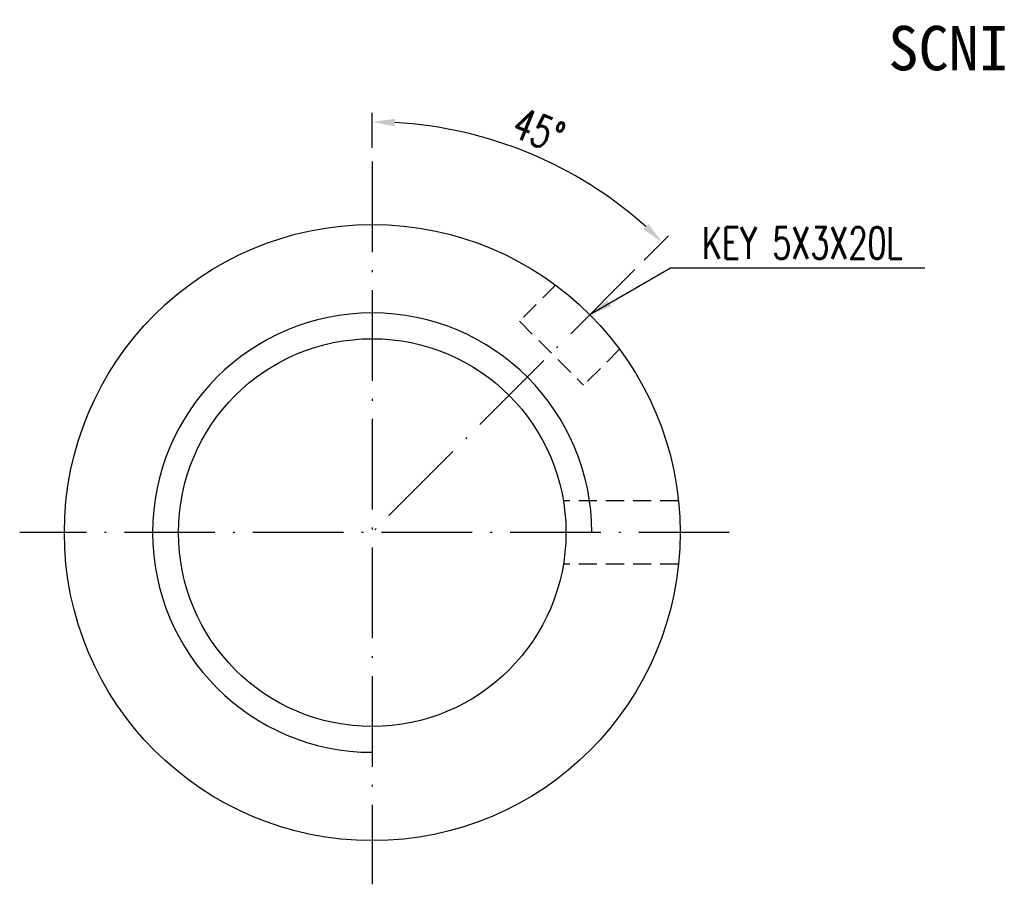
# Model space of a CAD drawing. Extents: x 15 to 126, y 28 to 89.
# Tile 1 of 45: x 15 to 70, y 42 to 89. Entities that reach past the tile are written whole.
import ezdxf

# ---------------------------------------------------------------- set-up
doc = ezdxf.new("R2010")
doc.units = 0
doc.header["$MEASUREMENT"] = 0
doc.linetypes.add('CL-5', pattern=[7.1, 5, -1, 0.1, -1])
doc.linetypes.add('HID-1', pattern=[1.5, 1, -0.5])
for name, color, linetype in [('CL', 1, 'CL-5'), ('DIM', 4, 'CONTINUOUS'), ('HID', 2, 'HID-1'), ('OUT', 3, 'CONTINUOUS')]:
    doc.layers.add(name, color=color, linetype=linetype)
doc.styles.add('DIM-7', font='SIMPLEX.shx', dxfattribs={"width": 0.7, "bigfont": 'chineset.shx'})
doc.styles.add('T', font='kaiu.ttf')
doc.dimstyles.new('CNS', dxfattribs={"dimtxt": 3.5, "dimasz": 2.5, "dimexe": 1, "dimexo": 1.5, "dimgap": 0.09, "dimtad": 0, "dimdsep": 46, "dimtxsty": 'DIM-7', "dimcen": 0.09, "dimclrd": 1, "dimclre": 1, "dimclrt": 4, "dimadec": 0, "dimazin": 0, "dimtfac": 1, "dimtix": 1, "dimtmove": 2, "dimatfit": 3, "dimfxl": 1, "dimtvp": 0.971429, "dimtolj": 1, "dimarcsym": 0})

# ---------------------------------------------------------------- blocks, each defined once
blk = doc.blocks.new('*D4')
at = {"layer": 'DIM', "color": 0, "lineweight": -2, "transparency": 16777216}
for p, q in [((34.846, 82.279), (34.846, 84.212)), ((49.871, 76.093), (51.211, 77.433))]:
    blk.add_line(p, q, dxfattribs=at)
blk.add_arc((34.846, 61.068), 22.644, 48.1633, 86.8367, dxfattribs=at)
at = {"layer": 'DIM', "color": 0, "transparency": 16777216}
for points in [[(36.09, 83.469), (36.101, 83.886), (34.846, 83.712)], [(50.093, 78.09), (49.806, 77.787), (50.857, 77.08)]]:
    blk.add_solid(points, dxfattribs=at)
at = {"layer": 'DIM', "color": 0, "transparency": 16777216, "insert": (44.037, 83.259), "char_height": 1.75, "attachment_point": 5, "rotation": 337.5, "style": 'DIM-7'}
blk.add_mtext('\\A1;45°', dxfattribs=at)

msp = doc.modelspace()

# ---------------------------------------------------------------- linework, layer by layer
at = {"layer": 'CL', "color": 0}
for p, q in [((34.846, 81.529), (34.846, 41.64)), ((49.34, 75.563), (34.827, 61.049)), ((54.561, 61.049), (15.38, 61.049))]:
    msp.add_line(p, q, dxfattribs=at)
at = {"layer": 'DIM', "color": 0}
msp.add_arc((34.846, 61.049), 12.125, 0, 270, dxfattribs=at)
at = {"layer": 'HID', "color": 0}
for p, q in [((44.968, 74.707), (42.977, 72.716)), ((42.977, 72.716), (46.513, 69.181)), ((48.504, 71.171), (46.513, 69.181)), ((51.755, 62.799), (45.402, 62.799)), ((51.755, 59.299), (45.402, 59.299))]:
    msp.add_line(p, q, dxfattribs=at)
at = {"layer": 'OUT', "color": 0}
for radius in [17, 10.7]:
    msp.add_circle((34.846, 61.049), radius, dxfattribs=at)

# ---------------------------------------------------------------- texts
at = {"layer": 'DIM', "color": 0, "insert": (63.343, 87.769), "char_height": 2.45, "width": 7.38093, "attachment_point": 4, "style": 'T'}
msp.add_mtext('SCNI02005', dxfattribs=at)
at = {"layer": 'DIM', "color": 0, "insert": (53.059, 77.032), "char_height": 1.75, "attachment_point": 4, "style": 'DIM-7'}
msp.add_mtext('\\A1;KEY 5X3X20L', dxfattribs=at)

# ---------------------------------------------------------------- dimensions: what is measured, and where the dimension line sits
at = {"layer": 'DIM', "color": 0}
dim = msp.add_angular_dim_2l(base=(46.168, 80.678), line1=((49.34, 75.563), (34.827, 61.049)), line2=((34.846, 81.529), (34.846, 41.64)), dimstyle='CNS', override={"dimscale": 0.5, "dimgap": 1, "dimtad": 1, "dimclrd": 0, "dimclre": 0, "dimclrt": 0, "dimadec": 2, "dimazin": 2, "dimtmove": 1}, dxfattribs=at)
dim.commit()
dim.dimension.update_dxf_attribs({"geometry": '*D4', "text_midpoint": (44.037, 83.259)})

# ---------------------------------------------------------------- leaders
at = {"layer": 'DIM', "color": 0, "annotation_type": 0, "has_hookline": 1, "hookline_direction": 0, "text_width": 12.308}
msp.add_leader([(46.857, 73.079), (51.309, 75.657), (52.559, 75.657)], dimstyle='CNS', override={"dimscale": 0.5, "dimgap": 1, "dimtad": 1, "dimclrd": 0, "dimclre": 4, "dimclrt": 10}, dxfattribs=at)

doc.saveas('drawing.dxf')
